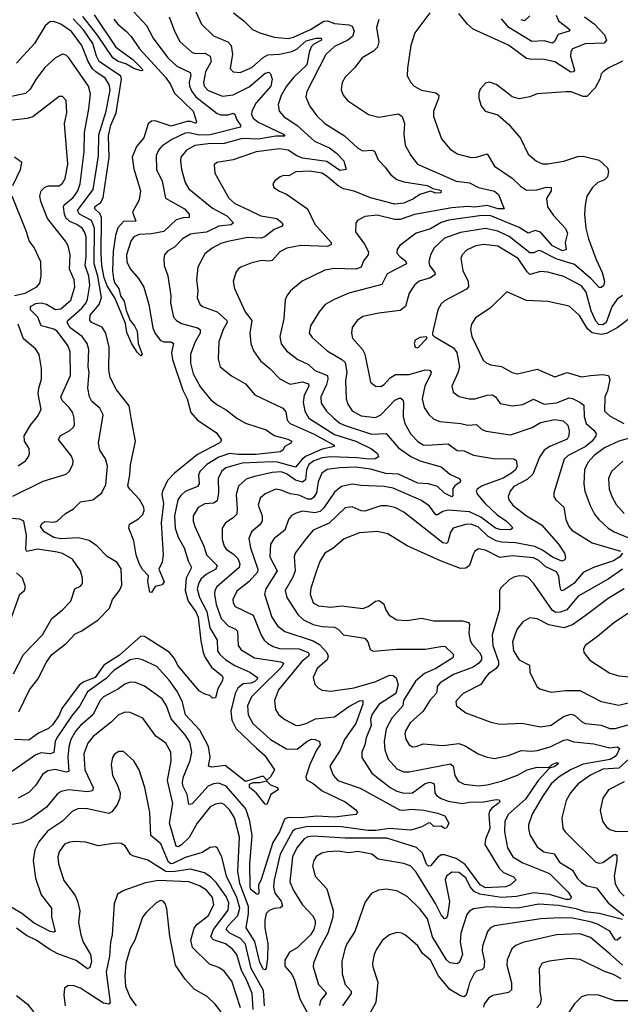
# Model space of a CAD drawing. Extents: x 1246169 to 1426871, y 660025 to 763458.
# Tile 46 of 256: x 1281534 to 1284913, y 678344 to 683890. Entities that reach past the tile are written whole.
import ezdxf

# ---------------------------------------------------------------- set-up
doc = ezdxf.new("R2010")
doc.units = 0

msp = doc.modelspace()

# ---------------------------------------------------------------- linework, layer by layer
at = {"layer": '0CON20XD'}
for points in [[(1282496.4, 683995), (1282557.3, 683865), (1282625, 683797.8), (1282705, 683765.3), (1282722.8, 683745), (1282730.3, 683695), (1282718.1, 683615), (1282735.5, 683595.5), (1282775, 683592.5), (1282839.5, 683620.5), (1282903.5, 683676.5), (1282929.1, 683690.9), (1282995.9, 683695.9), (1283065, 683710.1), (1283094.5, 683725.5), (1283145, 683770.5), (1283201.2, 683785), (1283230, 683785), (1283231.4, 683775), (1283188.3, 683751.7), (1283173.7, 683736.3), (1283161.7, 683705), (1283148.9, 683635), (1283076.1, 683565), (1283034.8, 683515), (1283005, 683463.1), (1282987.3, 683412.7), (1282993.9, 683375), (1283020.4, 683345), (1283095, 683293.2), (1283193.1, 683205), (1283277.4, 683167.4), (1283317.1, 683137.1), (1283358.4, 683095), (1283370, 683045), (1283335, 683040.4), (1283261.3, 683091.3), (1283125, 683110.3), (1283093.4, 683123.4), (1283045, 683155.3), (1282995, 683162.5), (1282864.8, 683145.2), (1282735, 683099.6), (1282642.5, 683085), (1282628, 683072), (1282632.2, 683025), (1282711.1, 682885), (1282743.6, 682855), (1282825, 682815.9), (1282890.8, 682785), (1282980.2, 682770.2), (1283011.4, 682745), (1283014.2, 682735), (1283007.1, 682725), (1282965, 682707.5), (1282915, 682667.8), (1282895, 682659.7), (1282818, 682662), (1282705, 682640.6), (1282665, 682628.9), (1282616.5, 682603.5), (1282575, 682570), (1282535.8, 682495), (1282528.7, 682425), (1282535.3, 682365), (1282533.1, 682323.1), (1282547, 682287), (1282562, 682275), (1282645, 682243.3), (1282699.7, 682195), (1282700.8, 682185), (1282678.6, 682145), (1282654.4, 682075), (1282649.7, 681979.7), (1282662.5, 681935), (1282725, 681883.3), (1282805, 681838.6), (1282856.2, 681776.2), (1283015, 681702.2), (1283030.6, 681680.6), (1283038.4, 681635), (1283056.2, 681615), (1283190, 681555), (1283299.1, 681495), (1283306, 681485), (1283235, 681470.8), (1283145, 681431.1), (1283122.3, 681415), (1283085, 681369.8), (1282985, 681397.5), (1282955, 681399.5), (1282785, 681391.4), (1282692.7, 681365), (1282668.8, 681345), (1282649.8, 681305), (1282651.9, 681225), (1282645, 681180), (1282625, 681166.2), (1282575, 681163.2), (1282537.3, 681142.8), (1282509.2, 681095), (1282509.6, 681065), (1282520, 681035), (1282568.9, 680925), (1282584.7, 680875), (1282645.3, 680815), (1282636.9, 680795), (1282585, 680766.4), (1282555, 680740.9), (1282541.6, 680718.4), (1282533.1, 680685), (1282545.6, 680635), (1282586.8, 680556.8), (1282604.1, 680465), (1282644.7, 680395), (1282645.9, 680335), (1282659.3, 680315), (1282694, 680285), (1282745, 680252.6), (1282828.9, 680215), (1282870.9, 680185), (1282870.8, 680175), (1282855, 680160.8), (1282835, 680152.7), (1282790.6, 680149.4), (1282760.5, 680125), (1282746, 680094), (1282721.6, 679995), (1282727.9, 679945), (1282751.3, 679895), (1282866.2, 679786.2), (1282913.2, 679745), (1282967.5, 679665), (1282944.8, 679625.2), (1282925, 679606), (1282905, 679627.1), (1282895, 679627.3), (1282805, 679600), (1282689.1, 679689.1), (1282615, 679679.7), (1282595.8, 679685), (1282604.7, 679735.3), (1282596.7, 679796.7), (1282547.8, 679887.8), (1282466.6, 679975), (1282449.1, 680045), (1282421.6, 680105), (1282375, 680169.1), (1282305, 680247.5), (1282224.1, 680284.1), (1282195, 680291.1), (1282155, 680284.7), (1282063.4, 680225), (1282020.3, 680179.7), (1281957.1, 680135), (1281915, 680104.7), (1281872.6, 680025), (1281825, 679967.6), (1281742, 679845), (1281733.2, 679825), (1281725, 679762.5), (1281705, 679755.3), (1281655, 679759.6), (1281625, 679750), (1281445, 679622.7)], [(1282375.2, 683905.2), (1282404.6, 683825), (1282435, 683767.5), (1282505, 683704.7), (1282525, 683698.6), (1282575, 683701.6), (1282605, 683684.4), (1282610.5, 683655), (1282579.8, 683595), (1282568.5, 683535), (1282572.1, 683515), (1282595, 683491.1), (1282675, 683458.4), (1282735, 683465.8), (1282825, 683510.5), (1282915, 683588.3), (1282935, 683593.2), (1282945, 683585.3), (1282954.8, 683554.8), (1282946.3, 683515), (1282865, 683420.6), (1282839.3, 683375), (1282838.4, 683355), (1282847.2, 683335), (1282875, 683313.3), (1283018.1, 683245), (1283026.2, 683233.8), (1282974.3, 683234.3), (1282875, 683216.6), (1282785, 683221.2), (1282685, 683192.8), (1282595, 683191.3), (1282519.8, 683180.2), (1282472.5, 683155), (1282441.1, 683115), (1282438, 683095), (1282444.7, 683045), (1282465, 682972), (1282485, 682936.9), (1282618.8, 682828.8), (1282699.1, 682785), (1282737.1, 682745), (1282723.3, 682735), (1282655, 682726.5), (1282585, 682692.7), (1282520, 682685), (1282495, 682681.1), (1282450, 682655), (1282405, 682608.5), (1282365, 682585.7), (1282349.2, 682565), (1282344, 682545), (1282346.9, 682505), (1282367.3, 682447.3), (1282383.2, 682335), (1282382, 682295), (1282400, 682215), (1282416.4, 682196.3), (1282445, 682179.3), (1282534.7, 682154.7), (1282549.1, 682145), (1282548.4, 682125), (1282520.7, 682075), (1282493.8, 682005), (1282495.3, 681955), (1282510, 681895), (1282550.8, 681820.8), (1282608.6, 681748.6), (1282647.9, 681717.9), (1282695, 681692.5), (1282755, 681644.6), (1282805, 681617.5), (1282920, 681580), (1282965, 681547.7), (1283042.9, 681527.1), (1283064.3, 681515), (1283060, 681505), (1283025.8, 681485), (1283014.2, 681465), (1283000, 681455), (1282865, 681441.4), (1282765, 681440.2), (1282715, 681445.9), (1282655, 681426.3), (1282586.4, 681383.6), (1282548, 681345), (1282540, 681325), (1282543.2, 681275), (1282535, 681260), (1282465, 681232.2), (1282440, 681210), (1282424.3, 681185), (1282404.8, 681095), (1282408, 681025), (1282425, 680975.6), (1282459.1, 680915), (1282481.3, 680841.3), (1282499.5, 680805), (1282470.2, 680745), (1282464.8, 680675), (1282482.2, 680615), (1282524.4, 680555), (1282538.3, 680525), (1282552, 680392), (1282566, 680325), (1282578.1, 680298.1), (1282612.5, 680242.5), (1282673.3, 680195), (1282677.5, 680185), (1282675, 680168), (1282648.9, 680121.1), (1282635, 680070), (1282618.3, 680068.3), (1282603.6, 680083.6), (1282575, 680090), (1282545, 680108.6), (1282423.3, 680253.3), (1282405, 680291.8), (1282375, 680326.9), (1282235, 680415.3), (1282215, 680418.4), (1282095, 680311), (1282006.6, 680253.4), (1281958.3, 680185), (1281895, 680160), (1281868.4, 680141.6), (1281769.9, 680010.1), (1281755, 679973.1), (1281719.2, 679920.8), (1281695, 679897.7), (1281639.6, 679870.4), (1281585, 679832.5), (1281504.6, 679835.4)], [(1282173.2, 683935), (1282246.3, 683856.3), (1282285, 683785.6), (1282367.2, 683675), (1282418, 683628), (1282492.5, 683592.5), (1282496.2, 683576.2), (1282487.1, 683537.1), (1282489.8, 683515), (1282502.6, 683485), (1282524.7, 683455), (1282645, 683360.5), (1282665, 683353.4), (1282706.2, 683353.8), (1282735, 683363.3), (1282745, 683358), (1282755.8, 683325), (1282775.8, 683295), (1282776.2, 683283.8), (1282605, 683241.4), (1282545, 683238.6), (1282485, 683252.3), (1282465, 683249.8), (1282389.3, 683215), (1282333, 683177), (1282315.3, 683155), (1282301.5, 683125), (1282303.8, 683045), (1282335, 682980), (1282354, 682885), (1282461.5, 682825), (1282486.5, 682795), (1282488, 682775), (1282453, 682773), (1282415, 682762.1), (1282345, 682697.1), (1282275, 682682.6), (1282205, 682679.8), (1282175, 682666.9), (1282158.6, 682641.4), (1282134, 682565), (1282135.7, 682525), (1282155, 682486.4), (1282202.3, 682432.3), (1282232.9, 682382.9), (1282260.7, 682285), (1282283.6, 682155), (1282295, 682121.5), (1282325, 682082.3), (1282345, 682075.9), (1282385, 682075.6), (1282398.4, 682065), (1282388.6, 682015), (1282393.7, 681975), (1282452.4, 681802.4), (1282475.7, 681755), (1282497.5, 681677.5), (1282535, 681633.2), (1282640, 681565), (1282668, 681525), (1282668, 681515), (1282656, 681505), (1282535, 681441), (1282405, 681336.2), (1282364.7, 681295), (1282336.6, 681235), (1282333.3, 681215), (1282343.5, 681165), (1282330, 681055), (1282341.4, 680875), (1282335.8, 680835), (1282315.8, 680795), (1282347.3, 680722.7), (1282335, 680706), (1282295, 680697.1), (1282275, 680664.2), (1282265, 680666.2), (1282254.6, 680725), (1282258.3, 680758.3), (1282225, 680793.8), (1282205, 680826.7), (1282189.1, 680875), (1282175.7, 680955), (1282147.3, 681025), (1282151.5, 681048.5), (1282202.3, 681077.7), (1282226.7, 681103.3), (1282234.5, 681125), (1282232.5, 681145), (1282208, 681188), (1282152.7, 681245), (1282142.3, 681265), (1282153.7, 681326.3), (1282156.6, 681383.4), (1282184.4, 681515), (1282165.2, 681625.2), (1282148.9, 681715), (1282078.5, 681805), (1282043.5, 681873.5), (1282036, 681915), (1282036.2, 682045), (1282017.5, 682125), (1281997.1, 682157.1), (1281936.9, 682185), (1281927.8, 682197.8), (1281930.6, 682225), (1281980.7, 682285), (1281994.4, 682325.6), (1281972.7, 682445), (1281952.4, 682515), (1281953.6, 682715), (1281938.1, 682758.1), (1281869.2, 682795), (1281858.3, 682815), (1281947.4, 682932.6), (1281976.8, 683123.2), (1281978, 683242), (1282019.4, 683375), (1282042.1, 683495), (1282037.5, 683525), (1282015, 683560.3), (1281961.8, 683595), (1281943.7, 683613.7), (1281918.2, 683655), (1281883.1, 683745), (1281825, 683823.7), (1281765, 683864.1), (1281725, 683879.2), (1281702.4, 683877.6), (1281677.1, 683855), (1281616.5, 683755), (1281514.6, 683645)], [(1281953, 683917), (1282075.2, 683735.2), (1282170.7, 683665), (1282220.9, 683615), (1282226, 683604), (1282217.8, 683602.2), (1282175.8, 683615), (1282131.7, 683641.7), (1282087.5, 683655), (1282058.2, 683675), (1281971.7, 683801.7), (1281888.1, 683908.1)], [(1282737.6, 683927.6), (1282795, 683883.3), (1282844, 683835), (1282884, 683815), (1282965, 683790.7), (1283044.2, 683784.2), (1283075, 683791.3), (1283170.8, 683835), (1283245, 683881.4), (1283265, 683882.5), (1283305, 683868), (1283385, 683860.9), (1283405, 683853.1), (1283416.2, 683825), (1283405.5, 683795), (1283380, 683775), (1283305, 683737.8), (1283256.2, 683693.8), (1283149.4, 683485), (1283144.5, 683455), (1283163.6, 683405), (1283205, 683347.5), (1283251.4, 683305), (1283360.6, 683235), (1283436, 683166)], [(1283841.3, 683928.7), (1283756.9, 683815), (1283735.5, 683745), (1283715.9, 683615.9), (1283715, 683572.5), (1283734, 683535), (1283753.8, 683515), (1283795, 683493.1), (1283875, 683478.5), (1283893.1, 683465), (1283891.2, 683445), (1283862.5, 683375), (1283861.9, 683345), (1283907.8, 683217.8), (1283955, 683162.2), (1283996, 683135), (1284074, 683114), (1284105, 683115.4), (1284165, 683133.5), (1284205, 683064.4), (1284305, 682996.1), (1284352, 682952), (1284385, 682930), (1284445, 682930.6), (1284495.5, 682945.5), (1284523.9, 682943.9), (1284524, 682925), (1284497.8, 682882.2), (1284503.6, 682835), (1284537.7, 682787.7), (1284605, 682713.1), (1284616.4, 682686.4), (1284602.7, 682635), (1284608.1, 682595), (1284588, 682588), (1284531.4, 682615), (1284463.6, 682693.6), (1284435, 682702.4), (1284395, 682688.1), (1284345, 682718.9), (1284185, 682784.8), (1284135, 682787.3), (1283948.6, 682761.4), (1283905, 682746.7), (1283845, 682712.6), (1283765, 682687.2), (1283672.7, 682617.3), (1283656.9, 682595), (1283656.5, 682575), (1283672.2, 682555), (1283705, 682530.6), (1283709.4, 682515), (1283602, 682458), (1283571.7, 682398.3), (1283385, 682349.6), (1283303.6, 682313.6), (1283252.9, 682285), (1283218.6, 682245), (1283170.6, 682165), (1283162.5, 682125), (1283179.3, 682099.3), (1283263.1, 682025), (1283346.1, 681976.1), (1283365, 681958.9), (1283375.3, 681905), (1283366.7, 681855), (1283370.8, 681755), (1283380.8, 681725), (1283405, 681686.4), (1283455, 681658.9), (1283535, 681648.6), (1283565.1, 681664.9), (1283645, 681747.3), (1283675, 681760), (1283689.2, 681749.2), (1283693.8, 681735), (1283691.2, 681655), (1283701.6, 681615), (1283734.6, 681555), (1283775, 681514.6), (1283805, 681496), (1283825, 681492.4), (1283945, 681500.4), (1283995, 681463.9), (1284035, 681460.9), (1284086.9, 681436.9), (1284199.1, 681419.1), (1284315, 681416.9), (1284326.9, 681406.9), (1284333.2, 681375), (1284322.9, 681355), (1284301.7, 681335), (1284255, 681307.7), (1284135.5, 681265), (1284107.9, 681245), (1284103.1, 681235), (1284110.4, 681215), (1284153.8, 681165), (1284220.6, 681100.6), (1284272.3, 681065), (1284302.5, 681035), (1284306.9, 681025), (1284295, 681016.5), (1284235, 681018.1), (1284210.6, 681025), (1284127.8, 681087.8), (1284065, 681117.3), (1283945, 681127.8), (1283915, 681119.6), (1283885, 681100.4), (1283875, 681101.2), (1283839.3, 681149.3), (1283795, 681181.1), (1283635, 681251.2), (1283585, 681260.2), (1283455, 681265.3), (1283405, 681273.3), (1283345, 681260.4), (1283305, 681229.2), (1283245, 681140), (1283225, 681120), (1283195, 681111.9), (1283125, 681121), (1283088.8, 681111.2), (1283063.2, 681096.7), (1283045.9, 681074.1), (1283026.1, 681013.9), (1282965, 680968.2), (1282944.6, 680935), (1282941.2, 680865), (1282981.6, 680785), (1282918.9, 680685), (1282910.3, 680655), (1282951.9, 680525), (1282984.6, 680475), (1283025, 680443.4), (1283185, 680391.3), (1283221.1, 680371.1), (1283261.4, 680325), (1283268.7, 680305), (1283264.5, 680285), (1283208.2, 680235), (1283184.4, 680185), (1283194.5, 680144.5), (1283215, 680124), (1283235, 680114.2), (1283285, 680108.5), (1283415, 680127.4), (1283537.9, 680162.1), (1283615, 680197.7), (1283635, 680195.6), (1283652.2, 680182.2), (1283663.1, 680145), (1283649.6, 680095), (1283555, 680032.2), (1283514.8, 679975), (1283507.4, 679947.4), (1283511.8, 679915), (1283482.4, 679845), (1283475.8, 679805), (1283459.6, 679765), (1283459.1, 679735), (1283515, 679645.4), (1283618.9, 679565), (1283655, 679544.3), (1283695, 679532.8), (1283745, 679535.8), (1283815, 679588.7), (1283844.4, 679595.6), (1283865.3, 679585.3), (1283870.6, 679535), (1283879.8, 679519.8), (1283905, 679502.4), (1283945, 679487.6), (1284025, 679474.8), (1284065, 679483.4), (1284145, 679484.7), (1284215, 679497.6), (1284231.4, 679495), (1284235.4, 679485), (1284227.1, 679475), (1284191, 679449), (1284178, 679432), (1284174.2, 679415), (1284179.5, 679335), (1284154.8, 679275), (1284151, 679245), (1284230.9, 679110.9), (1284255.7, 679085.8), (1284312.4, 679062.4), (1284328.1, 679045), (1284295, 679017.1), (1284268.8, 679005), (1284155, 679000.3), (1284125, 679016.4), (1284040.8, 679130.8), (1283990.4, 679165), (1283925, 679186.2), (1283905, 679186), (1283885, 679171.8), (1283845, 679124.5), (1283835, 679122.7), (1283822.8, 679132.8)], [(1284712.5, 683905), (1284765.8, 683865.8), (1284823.8, 683805), (1284836.7, 683775), (1284822.9, 683757.1), (1284715, 683754.2), (1284644.5, 683725), (1284635, 683708), (1284634, 683685), (1284656.1, 683605), (1284650, 683595), (1284635.3, 683594.7), (1284545, 683651.6), (1284475, 683667.1), (1284414.8, 683665.2), (1284385, 683670.9), (1284285, 683746.4), (1284086, 683836), (1284052.9, 683865), (1284004.5, 683924.5)], [(1284552.4, 683915), (1284565, 683883.3), (1284629.4, 683835), (1284625.3, 683824.7), (1284564.2, 683805.8), (1284543.6, 683766.4), (1284531.8, 683758.2), (1284485, 683770.3), (1284415, 683766.4), (1284286.4, 683845), (1284245, 683894.7)], [(1284405, 683911.5), (1284375, 683883.8), (1284355, 683889.6)], [(1282063.4, 683893.4), (1282086.6, 683865), (1282135, 683823.5), (1282161.6, 683795), (1282208.4, 683725), (1282354.1, 683565), (1282382.7, 683525), (1282404.7, 683475), (1282509.2, 683375), (1282528.5, 683315), (1282525, 683304.4), (1282495.9, 683315.9), (1282475, 683316.5), (1282385, 683290.4), (1282295, 683320.3), (1282275, 683318), (1282256.3, 683303.7), (1282231.6, 683225), (1282190.5, 683175), (1282166.9, 683115), (1282175, 683049.2), (1282214.1, 682925), (1282206, 682875), (1282168.1, 682805), (1282187.1, 682755), (1282116.8, 682753.2), (1282085, 682716.8), (1282072.5, 682675), (1282060.4, 682585), (1282056.1, 682475), (1282060.8, 682430.8), (1282068.2, 682405), (1282091.6, 682375), (1282100, 682335), (1282120.8, 682305), (1282132.5, 682252.5), (1282154.4, 682195), (1282180.5, 682165), (1282193.8, 682135), (1282200.5, 682065), (1282223.6, 682006.4), (1282215, 681996.7), (1282195, 682016.9), (1282164.3, 682064.2), (1282137, 682127), (1282128.8, 682178.8), (1282070, 682320), (1282025, 682390), (1282008.5, 682435), (1281995.5, 682505), (1281991.6, 682575), (1281993.7, 682775), (1281985, 682798.9), (1281956.2, 682825), (1281956.2, 682835), (1281967.5, 682845), (1281989.8, 682860.2), (1282002.5, 682887.5), (1282036.6, 683113.5), (1282033.8, 683235), (1282046.7, 683295), (1282075.6, 683365), (1282105.9, 683555), (1282102.2, 683572.2), (1281981.3, 683655), (1281965, 683683.5), (1281944.9, 683755), (1281892.3, 683832.3), (1281835.2, 683895)], [(1283555, 683891.4), (1283542.1, 683845), (1283554.6, 683765), (1283547.3, 683735), (1283525, 683712.5), (1283461.4, 683675), (1283420.2, 683619.8), (1283364.7, 683565.3), (1283348.1, 683535), (1283343.5, 683495), (1283354.4, 683465), (1283379.2, 683435), (1283496, 683355), (1283555, 683340.5), (1283665, 683359.1), (1283685.5, 683345), (1283698.4, 683305), (1283694.7, 683245), (1283702, 683182), (1283734.4, 683125), (1283772.9, 683075), (1283990.7, 682980.7), (1284065, 682970.4), (1284114.8, 682944.8), (1284204.7, 682924.7), (1284227.3, 682905), (1284260, 682825), (1284225.6, 682824.4), (1284165, 682843), (1284095, 682833.8), (1284055, 682836.9), (1283965, 682830.4), (1283755, 682792.6), (1283675, 682763.8), (1283645, 682764.2), (1283545, 682788.4), (1283475, 682781.5), (1283435, 682758.8)], [(1281528.6, 679991.4), (1281588, 680115), (1281635.5, 680174.5), (1281685, 680270.8), (1281714.6, 680315), (1281794.1, 680375.9), (1281845, 680430.9), (1281883.3, 680446.7), (1281975, 680509.1), (1282038.1, 680575), (1282055, 680624), (1282094.4, 680675), (1282108.2, 680705), (1282105, 680796), (1282080, 680835), (1282025.6, 680865.6), (1281969.4, 680925), (1281925, 680955.9), (1281865, 680971.9), (1281765, 680964.9), (1281725, 680973.2), (1281670.8, 681005), (1281650.9, 681035), (1281657.2, 681052.8), (1281675, 681063.5), (1281725, 681058.7), (1281744.3, 681065), (1281790.7, 681109.3), (1281836, 681135), (1281875, 681174.2), (1281945.4, 681184.6), (1281995.6, 681224.4), (1282018.2, 681271.8), (1282028.5, 681375), (1282015.8, 681415.8), (1281985, 681465.8), (1281976.6, 681505), (1282003.1, 681665), (1281985, 681701.1), (1281939.1, 681739.1), (1281925.7, 681765.7), (1281916.8, 681815), (1281924.3, 681905), (1281919.5, 681935), (1281922.4, 682032.4), (1281913.2, 682065), (1281885.5, 682105.5), (1281817.7, 682155), (1281800.8, 682185), (1281804.5, 682195), (1281884, 682265), (1281907.3, 682295), (1281914.8, 682315.2), (1281928.3, 682395), (1281923.4, 682445), (1281901.3, 682505), (1281907.4, 682555), (1281906.9, 682666.9), (1281899, 682695), (1281885, 682715.3), (1281855, 682737), (1281815, 682753.7), (1281793.8, 682773.8), (1281784.8, 682795), (1281779.8, 682835), (1281783.5, 682846.5), (1281835, 682887.2), (1281859.8, 682925), (1281874.4, 682965), (1281896.4, 683145), (1281897.3, 683255), (1281923.2, 683386.8), (1281932.4, 683472.4), (1281920.6, 683515), (1281810.5, 683675), (1281795, 683689.4), (1281775, 683695.6), (1281735, 683674.4), (1281675, 683619.5), (1281625, 683553.3), (1281592.2, 683497.8), (1281566.6, 683473.4), (1281425, 683444.2)], [(1284925, 683655.6), (1284845, 683615.8), (1284816.2, 683595), (1284806, 683585), (1284798.1, 683555), (1284771.2, 683505), (1284725, 683456.5), (1284705, 683457.7), (1284636.9, 683483.1), (1284606.6, 683483.4), (1284445, 683472.2), (1284405, 683454.6), (1284345, 683443.5), (1284305, 683455.8), (1284268, 683485)], [(1284268, 683485), (1284215, 683524), (1284177.3, 683537.3), (1284155, 683531.2), (1284125, 683498.8), (1284117.1, 683475), (1284117.3, 683447.3), (1284131.2, 683405), (1284153.9, 683373.9), (1284223.4, 683353.4), (1284285, 683302), (1284351.7, 683221.7), (1284395, 683132), (1284442, 683092), (1284475, 683078.5), (1284505, 683078.5), (1284595, 683092.7), (1284675, 683118.7), (1284705, 683121.8), (1284795, 683099.1), (1284841.4, 683055), (1284846.2, 683035), (1284841.5, 683005), (1284825, 682988.5), (1284787.9, 682972.1), (1284757.1, 682945), (1284725.7, 682895), (1284715.7, 682845), (1284712.2, 682795), (1284720, 682715), (1284734.3, 682655), (1284778.3, 682538.3), (1284812, 682465), (1284824.5, 682415), (1284818.5, 682391.5), (1284805, 682380.8), (1284795, 682381.9), (1284749.5, 682429.5), (1284655, 682510.4), (1284551.8, 682541.8), (1284465, 682588.3), (1284455, 682589.3), (1284425, 682575.6), (1284405, 682576.6), (1284288, 682668), (1284225, 682699.2), (1284155, 682712.8), (1284015, 682691.7), (1283925, 682658.3), (1283865.4, 682605), (1283844.6, 682565), (1283835.4, 682525), (1283840.4, 682505), (1283870, 682465), (1283871.2, 682455), (1283845, 682435.8), (1283782.2, 682417.8), (1283755.3, 682394.7), (1283725, 682350), (1283704.2, 682275), (1283675, 682252.2), (1283555, 682237.5), (1283465, 682218.2), (1283431.9, 682195), (1283404.7, 682155.3), (1283400, 682125), (1283407.3, 682095), (1283462.3, 682032.2), (1283475.8, 682005.8), (1283508.5, 681848.5), (1283535, 681825.8), (1283565, 681823.3), (1283585, 681834.5), (1283618, 681872), (1283648.2, 681891.8), (1283725, 681890.9), (1283815, 681918.1), (1283841.2, 681915), (1283848.6, 681905), (1283847.5, 681895), (1283814.3, 681825), (1283797.8, 681755), (1283810, 681705), (1283835.9, 681665.9), (1283865, 681639.5), (1283897.4, 681627.4), (1284015.9, 681615.9), (1284055.4, 681605.4), (1284105, 681610), (1284135, 681581.5), (1284158.5, 681571.5), (1284295, 681552.1), (1284417.7, 681592.3), (1284465, 681621.5), (1284545, 681638.3), (1284591.1, 681631.1), (1284618.8, 681605), (1284626.5, 681573.5), (1284624.5, 681545), (1284615, 681526.9), (1284516.4, 681485), (1284485.3, 681465), (1284459.4, 681425), (1284420.4, 681329.6), (1284389.5, 681300.5), (1284315, 681260.4), (1284293.8, 681235), (1284282.2, 681205), (1284286.9, 681185), (1284308.9, 681155), (1284385.5, 681095), (1284470.4, 681045), (1284565.3, 680935), (1284600, 680885), (1284605.4, 680865), (1284602.2, 680847.8), (1284585, 680840.8), (1284532, 680862), (1284475, 680902), (1284431.7, 680921.7), (1284323.1, 680943.1), (1284245, 680947.2), (1284215, 680954.8), (1284169.4, 680979.4), (1284115, 681030.8), (1284075, 681047.8), (1284043, 681047), (1283973.5, 681026.5), (1283957.3, 681002.7), (1283943.5, 680946.5), (1283935, 680940), (1283915, 680942.5), (1283696, 681116), (1283645, 681141.3), (1283602.4, 681152.4), (1283565, 681151.2), (1283475, 681121.6), (1283455, 681123.8), (1283405, 681146), (1283365, 681140.8), (1283275.5, 681054.5), (1283185.7, 681014.3), (1283145, 680966.9), (1283082.9, 680885), (1283078.9, 680865), (1283083.9, 680785), (1283070.7, 680749.3), (1283027.8, 680675), (1283037.4, 680635), (1283098.7, 680538.7), (1283130.3, 680510.3), (1283185, 680482.5), (1283235, 680471.4), (1283305, 680469.2), (1283325, 680457.7), (1283355.3, 680425.3), (1283475, 680406.4), (1283493.1, 680385), (1283505, 680342.5), (1283523.3, 680333.3), (1283655, 680344.7), (1283815, 680345.3), (1283915, 680361.2), (1283928.5, 680358.5), (1283974.5, 680315), (1283971.8, 680295), (1283875.4, 680235), (1283811.8, 680208.2), (1283760.7, 680165), (1283693.1, 680055), (1283689.6, 680025), (1283627, 679955), (1283595.2, 679894.8), (1283583.9, 679825), (1283588.3, 679778.3), (1283608, 679725), (1283655, 679670), (1283693.2, 679653.2), (1283725, 679653.5), (1283958.7, 679698.7), (1283973.8, 679685), (1283982.1, 679632.1), (1284000.8, 679600.8), (1284035, 679584.6), (1284115.3, 679575.3), (1284165, 679579.5), (1284245, 679600.3), (1284335, 679635.2), (1284388.6, 679665), (1284445, 679680.6), (1284511.7, 679678.3), (1284529.4, 679695), (1284556.9, 679706.9), (1284566, 679705), (1284558.5, 679695), (1284545, 679683.3), (1284515.4, 679674.6), (1284451.7, 679605), (1284379.8, 679500.2), (1284283.5, 679415), (1284263.2, 679375), (1284261.1, 679315), (1284278.2, 679225), (1284309.1, 679175), (1284365, 679140.3), (1284515, 679081.1), (1284620.9, 678975), (1284638.9, 678945), (1284627.5, 678935), (1284608.8, 678935), (1284515, 678962.2), (1284425, 678971.4), (1284329.1, 678950.9), (1284245, 678945.4), (1284123.9, 678963.9), (1284090.4, 678980.4), (1284069, 679005), (1284045, 679055.8), (1284005, 679086.7), (1283965, 679089.2), (1283935, 679066.5), (1283928.4, 679045), (1283952.4, 678922.4), (1283941.2, 678845), (1283935, 678830), (1283925, 678825.6), (1283905, 678847.8), (1283872.7, 678912.7), (1283765, 679088.9), (1283735, 679121.3), (1283695, 679138), (1283551.1, 679161.1), (1283515, 679189.1), (1283436.7, 679205), (1283385, 679197.9), (1283325, 679206.3), (1283265, 679203.2), (1283234.3, 679195.7), (1283202.8, 679177.2), (1283188.9, 679155), (1283180.9, 679125), (1283196.9, 679065), (1283262.2, 678995), (1283283.8, 678915), (1283297.5, 678875), (1283295.4, 678835.4), (1283266.9, 678745), (1283219.2, 678655), (1283187.3, 678575), (1283185.4, 678555), (1283214.6, 678455), (1283254.6, 678415), (1283257.8, 678405), (1283226.1, 678365), (1283221.6, 678338.4)], [(1281495, 681206.6), (1281665, 681291.1), (1281795, 681330.4), (1281811.9, 681345), (1281833.3, 681385), (1281834.6, 681405), (1281825, 681430.6), (1281751.2, 681525), (1281761.4, 681545), (1281815.7, 681575), (1281836, 681594), (1281841.7, 681608.3), (1281840.8, 681645), (1281831.8, 681675), (1281812.7, 681705), (1281772.7, 681745), (1281765.4, 681765), (1281819.7, 681885), (1281818.1, 682018.1), (1281803.9, 682055), (1281745, 682134.6), (1281725, 682147.1), (1281685, 682157.6), (1281654.6, 682165), (1281636.4, 682215), (1281594.6, 682255), (1281594.4, 682275), (1281625, 682292), (1281655, 682294.2), (1281685, 682287), (1281735, 682257.4), (1281765, 682261), (1281820.7, 682309.3), (1281844.1, 682385), (1281840, 682425), (1281813.3, 682485), (1281817.5, 682565), (1281806.7, 682615), (1281791.7, 682641.7), (1281690.1, 682770.1), (1281652.3, 682865), (1281647.1, 682895), (1281653.8, 682925), (1281674.3, 682945.7), (1281695, 682954.6), (1281755, 682953.2), (1281775, 682968.5), (1281789.7, 682995), (1281804.2, 683075), (1281786.5, 683305), (1281799.5, 683365), (1281794.4, 683435), (1281775, 683457.5), (1281755, 683457.1), (1281607.1, 683342.9), (1281575, 683333.6), (1281445, 683317.9)], [(1283436, 683166), (1283465, 683151.1), (1283515, 683154.2), (1283529.5, 683149.5), (1283550.2, 683100.2), (1283589.9, 683059.9), (1283621.8, 683015), (1283655, 682989.4), (1283695, 682975.8), (1283826.4, 682956.4), (1283858.9, 682938.9), (1283895, 682930.9), (1283905.5, 682925), (1283903.8, 682915), (1283875, 682911.8), (1283845, 682923.1), (1283785, 682905.5), (1283749.1, 682880.9), (1283695, 682856.4), (1283645, 682850), (1283507, 682887), (1283415, 682924.7), (1283355, 682937.7), (1283325, 682953.7), (1283266.6, 683005), (1283235, 683024.8), (1283165, 683035.6), (1283087.9, 683032.1), (1283048.9, 683011.1), (1283018.6, 683011.4), (1283000, 683005), (1282968.8, 682981.2), (1282958.8, 682965), (1282963.3, 682945), (1282995, 682924.3), (1283035, 682907.1), (1283153.3, 682825), (1283195, 682737.5), (1283286.7, 682635), (1283285.7, 682624.2), (1283265, 682611.8), (1283115, 682617.6), (1283036.9, 682603.1), (1282998.1, 682581.9), (1282955, 682533.6), (1282935, 682529.1), (1282895, 682532.7), (1282835, 682517.5), (1282778, 682495), (1282762.5, 682485), (1282749.4, 682465), (1282735.7, 682415), (1282742.2, 682375), (1282802.5, 682245), (1282840.4, 682195), (1282828.1, 682125), (1282834.5, 682065), (1282850, 682025), (1282888.1, 681968.1), (1282941.5, 681925), (1282997.3, 681867.3), (1283055, 681837.5), (1283125, 681849.6), (1283158.8, 681838.8), (1283161.6, 681825), (1283134.8, 681775), (1283129.3, 681735), (1283137.9, 681685), (1283161.6, 681645), (1283305, 681553.9), (1283424.9, 681514.9), (1283512.9, 681472.9), (1283546.7, 681446.7), (1283553.2, 681426.8), (1283533.2, 681416.8), (1283496.5, 681413.5), (1283432.3, 681422.3), (1283285, 681428.5), (1283235, 681422.6), (1283188.4, 681405), (1283161.2, 681385), (1283147.1, 681355), (1283142, 681298), (1283125.2, 681284.8), (1283085, 681295.9), (1283035, 681331.2), (1283005, 681342.3), (1282955, 681339.6), (1282855, 681317.4), (1282807.7, 681302.3), (1282765, 681263.1), (1282750.9, 681215), (1282758.2, 681135), (1282755.5, 681105), (1282735.6, 681084.4), (1282691.1, 681055), (1282673.8, 681025), (1282673.6, 680963.6), (1282683.8, 680925), (1282696.5, 680906.5), (1282735, 680881.3), (1282761.8, 680855), (1282772.3, 680825), (1282769.3, 680805), (1282643.8, 680695), (1282631.2, 680675), (1282629, 680655), (1282639.6, 680595), (1282667.7, 680517.7), (1282706.3, 680476.3), (1282747.6, 680457.6), (1282760, 680445), (1282762.9, 680365), (1282780.1, 680340.1), (1282855.6, 680295.6), (1283002.9, 680272.9), (1283018, 680265), (1283009.6, 680245), (1282881.2, 680118.8), (1282837.1, 680075), (1282815.9, 680025), (1282819.3, 679975), (1282844.8, 679924.8), (1282945.5, 679835), (1283035, 679783.3), (1283095, 679782), (1283148.9, 679825), (1283175, 679836.7), (1283196, 679836), (1283220.8, 679825), (1283224.5, 679805), (1283204.2, 679775.8), (1283166.7, 679695), (1283144.6, 679625), (1283148.1, 679608.1), (1283185, 679587.2), (1283235, 679545.8), (1283365.8, 679485), (1283425, 679440), (1283434, 679425), (1283425, 679413.3), (1283305, 679397.8), (1283205, 679403.8), (1283114.2, 679394.2), (1283045, 679396.6), (1283023.4, 679386.6), (1282994.9, 679315.1), (1282957.9, 679255), (1282893.2, 679046.8), (1282877.7, 679015), (1282878.7, 678971.3), (1282875, 678962.9), (1282865, 678965.5), (1282835, 678990.6), (1282829.7, 679005), (1282829.3, 679135), (1282842.7, 679295), (1282828, 679375), (1282806.4, 679445), (1282695, 679572.1), (1282655, 679590), (1282625, 679585.8), (1282595, 679572.1), (1282505, 679473.3), (1282485, 679469.4), (1282476.5, 679525), (1282451.7, 679575), (1282449, 679595), (1282454.6, 679625.4), (1282492.8, 679717.2), (1282502.6, 679765), (1282490.3, 679820.3), (1282465, 679861.5), (1282385, 679952.5), (1282360.4, 680025), (1282335.2, 680065.2), (1282236.3, 680136.3), (1282185, 680156.2), (1282155, 680158.5), (1282125, 680146.9), (1282089.3, 680120.7), (1282004.6, 680075), (1281987.2, 680055), (1281944.7, 679975), (1281874.9, 679915.1), (1281848.8, 679885), (1281821.1, 679835), (1281809.6, 679795), (1281804.5, 679735.5), (1281810.5, 679655), (1281795, 679650.7), (1281733.2, 679666.8), (1281691.4, 679658.6), (1281662, 679638), (1281625, 679578.2), (1281585, 679536.7), (1281525, 679506)], [(1281495.8, 682955.8), (1281538.6, 683045), (1281546, 683086), (1281505, 683116)], [(1281505, 682336.5), (1281565, 682349.6), (1281630, 682385), (1281646.9, 682405), (1281654.6, 682445), (1281652.5, 682525), (1281615, 682606.7), (1281586.2, 682645), (1281571.8, 682695), (1281491.1, 682895)], [(1283435, 682758.8), (1283425.8, 682744.2), (1283423.1, 682695), (1283474.6, 682625), (1283497.3, 682582.7), (1283494.4, 682565), (1283467.7, 682532.2), (1283454.8, 682495.2), (1283425, 682484.2), (1283305, 682487.5), (1283250.5, 682479.5), (1283123.9, 682416.1), (1283058, 682362), (1283037.1, 682335), (1283028, 682312), (1283019.2, 682205), (1282997.2, 682105), (1283004.3, 682064.3), (1283034.4, 682024.4), (1283098.1, 681975), (1283158.1, 681948.1), (1283195, 681914.6), (1283265.3, 681885), (1283268, 681865), (1283260.2, 681835), (1283229.1, 681765), (1283229.5, 681729.5), (1283259.2, 681685), (1283300.7, 681645), (1283335, 681617.9), (1283365.4, 681604.6), (1283514.1, 681555.9), (1283595, 681559.1), (1283665, 681479), (1283735, 681429.2), (1283785, 681405.2), (1283905, 681370.9), (1283955, 681329.1), (1284006.7, 681305), (1284014.4, 681295), (1284013.1, 681285), (1283982.9, 681265), (1283970.7, 681249.3), (1283970.8, 681209.2), (1283965, 681201.4), (1283925, 681223.5), (1283885, 681260), (1283835, 681274.7), (1283775, 681279.7), (1283665, 681329.2), (1283594.3, 681334.3), (1283507.9, 681357.9), (1283425, 681369.4), (1283335.2, 681364.8), (1283264.3, 681355.7), (1283233.9, 681335), (1283214.1, 681285.9), (1283203.5, 681225), (1283189.7, 681200.3), (1283175, 681189.3), (1283155, 681189.8), (1283105, 681211.3), (1283055, 681219.7), (1283005, 681239.6), (1282975, 681244.6), (1282915, 681220), (1282887.5, 681195), (1282876.2, 681155), (1282897.2, 681095), (1282898.2, 681065), (1282885.4, 681045), (1282838, 681005), (1282822.3, 680967.7), (1282831.6, 680915), (1282873, 680795), (1282871.1, 680778.9), (1282825, 680726), (1282755, 680670.8), (1282733.6, 680625), (1282735.3, 680605), (1282746.4, 680585), (1282846.9, 680535), (1282893, 680423), (1282909.6, 680395), (1282928.2, 680378.2), (1282959.5, 680359.5), (1282995, 680348.3), (1283106.5, 680346.5), (1283156.2, 680325), (1283162.5, 680315), (1283159.6, 680305), (1283120.8, 680275), (1282989.1, 680115), (1282966.7, 680055), (1282973.7, 680003.7), (1282991.5, 679975), (1283025, 679947.5), (1283085, 679917.1), (1283105, 679914.6), (1283145, 679926.1), (1283197.5, 679952.5), (1283305, 679964.1), (1283385, 680020.8), (1283445, 680053.9), (1283465.4, 680055.4), (1283465.4, 680035.4), (1283425.8, 679925), (1283361.3, 679835), (1283337.1, 679775), (1283279.4, 679685), (1283298, 679635), (1283324.5, 679604.5), (1283448.9, 679561.1), (1283670.4, 679440.4), (1283695, 679437.5), (1283735, 679443.7), (1283807.3, 679437.3), (1283885, 679421.2), (1283925.3, 679405.3), (1283947.9, 679365), (1283935, 679336.2), (1283925, 679334.4), (1283905, 679348.1), (1283865, 679345.6), (1283845, 679364.2), (1283835.5, 679365.5), (1283797.1, 679342.9), (1283735, 679325.5), (1283615, 679334.5), (1283537.3, 679322.7), (1283492.8, 679322.8), (1283345, 679343), (1283155, 679345.1), (1283085, 679329.9), (1283069.7, 679320.3), (1282999.9, 679189.9), (1282966, 679045), (1282962.1, 679005), (1282970.2, 678970.2), (1283004.1, 678925), (1283012.4, 678897.6), (1283001.8, 678888.2), (1282965, 678884), (1282936.8, 678873.3), (1282920.3, 678855), (1282912.4, 678817.6), (1282912.2, 678775), (1282929.3, 678685), (1282928.7, 678601.3), (1282921.5, 678548.5), (1282915, 678538.9), (1282905, 678540.9), (1282885, 678580), (1282857.5, 678697.5), (1282807.3, 678775), (1282821.9, 678855), (1282821.1, 678895), (1282773.3, 679025), (1282760.3, 679095), (1282770.8, 679285), (1282743.2, 679395), (1282716.8, 679436.8), (1282685, 679469.2), (1282666.4, 679476.3), (1282635, 679472), (1282605, 679457.3), (1282531.4, 679365), (1282486.3, 679283.7), (1282445, 679242.6), (1282425, 679232), (1282415, 679234.5), (1282375.9, 679365), (1282396.1, 679475), (1282365.8, 679605), (1282386.3, 679715), (1282383.8, 679765), (1282356.5, 679815), (1282298.9, 679855), (1282225.7, 679955), (1282155, 679988.2), (1282125, 679990), (1282087.2, 679972.8), (1282047.5, 679932.5), (1281947.4, 679852.6), (1281917.2, 679815), (1281895.3, 679755.3), (1281900.2, 679665), (1281947.8, 679565), (1281943.9, 679546.1), (1281915, 679540), (1281807.6, 679552.4), (1281766.4, 679543.6), (1281745, 679527.5), (1281684.8, 679455.2), (1281595, 679388.8), (1281545, 679367.1), (1281459.1, 679350.9)], [(1284925, 682335.3), (1284896.4, 682315), (1284866.8, 682273.2), (1284833.4, 682185), (1284815, 682171), (1284793.5, 682173.5), (1284775, 682191.3), (1284749.8, 682249.8), (1284721.4, 682355), (1284695, 682390), (1284595, 682443.5), (1284505, 682468.5), (1284465, 682471.5), (1284404.7, 682454.7), (1284388.8, 682468.8), (1284339.3, 682545), (1284225, 682613.5), (1284145.7, 682624.3), (1284100.8, 682615), (1284048.8, 682591.2), (1284023.1, 682565), (1284016.7, 682545), (1284026.9, 682476.9), (1284057.3, 682415), (1284058.5, 682385), (1284047.2, 682372.8), (1283923.6, 682306.4), (1283905, 682289.2), (1283887.5, 682255), (1283856.7, 682126.7), (1283857.5, 682115), (1283866, 682106), (1283975, 682040.8), (1283993.3, 682015), (1284009.5, 681935), (1284000.1, 681899.9), (1283966.2, 681825), (1283972.6, 681792.6), (1284007.4, 681767.4), (1284063.9, 681753.9), (1284095, 681754.6), (1284165, 681774.7), (1284195, 681776.2), (1284211.1, 681765), (1284238.2, 681728.2), (1284305, 681714.6), (1284365, 681722.3), (1284425, 681752.1), (1284485, 681724.1), (1284555, 681732.2), (1284625, 681760.3), (1284645, 681756.7), (1284685.8, 681735), (1284707.9, 681717.9), (1284709.8, 681655), (1284720.6, 681615), (1284766.7, 681575), (1284777.1, 681557.1), (1284776.2, 681545), (1284755.3, 681515), (1284716.3, 681483.7), (1284619.5, 681435), (1284597.9, 681415), (1284539.4, 681225), (1284539.2, 681205), (1284550.8, 681185), (1284596.5, 681145), (1284607.3, 681075), (1284624.5, 681035), (1284640.6, 681015), (1284755, 680942.9), (1284915, 680897.1)], [(1284995, 682230), (1284895.2, 682154.8), (1284835, 682121.7), (1284805, 682116.5), (1284755, 682125.3), (1284728.3, 682148.3), (1284683.2, 682223.2), (1284625, 682276.8), (1284505, 682302.7), (1284385, 682307.8), (1284275, 682357.5), (1284181.9, 682265), (1284099.2, 682210.8), (1284075.6, 682175), (1284070.5, 682145), (1284078.8, 682105), (1284142.7, 681972.7), (1284157.8, 681957.8), (1284185, 681945.7), (1284245, 681935.4), (1284305, 681902.5), (1284335, 681894.4), (1284445, 681920.6), (1284545, 681878.1), (1284615, 681902.7), (1284695, 681878.5), (1284745, 681885.4), (1284815, 681892.2), (1284846.9, 681885), (1284853.8, 681863.8), (1284841.2, 681798.8), (1284826, 681765), (1284823.8, 681685), (1284855.7, 681655.7), (1284933.8, 681615)], [(1281525, 681377.3), (1281565.4, 681404.6), (1281580.8, 681425), (1281588.6, 681445), (1281587.1, 681475), (1281561.1, 681515), (1281558.2, 681545), (1281594.6, 681605), (1281634.6, 681655), (1281654.5, 681695), (1281637.6, 681782.4), (1281640.3, 681815), (1281657.1, 681865), (1281656.2, 681925), (1281643.1, 682003.1), (1281622.9, 682035), (1281555, 682091.4), (1281524.6, 682175)], [(1283775, 682041.2), (1283826.7, 682095), (1283823, 682103), (1283785, 682099.2), (1283760, 682085), (1283753.3, 682065), (1283760, 682045), (1283775, 682041.2)], [(1284985, 681539.2), (1284905, 681515.2), (1284825, 681477.6), (1284766.9, 681435), (1284730.4, 681395), (1284712.2, 681355), (1284707.8, 681275), (1284714.3, 681234.3), (1284743.3, 681153.3), (1284768.8, 681105), (1284792.7, 681075), (1284845.7, 681025.7), (1284878.9, 681005), (1284955, 680973.9)], [(1284927.4, 681402.6), (1284864.5, 681345), (1284847.9, 681305), (1284851.3, 681245), (1284865, 681204.2), (1284889.5, 681159.5), (1284935, 681108.5)], [(1281498.6, 680205), (1281555.2, 680314.8), (1281662.3, 680425), (1281715, 680516.9), (1281774.4, 680565), (1281821.1, 680615), (1281844.3, 680685), (1281875, 680700), (1281886.7, 680715), (1281886.4, 680745), (1281875.4, 680785.4), (1281830.9, 680850.9), (1281773.5, 680883.5), (1281745, 680891.5), (1281635, 680907.4), (1281574.5, 680895), (1281568.2, 680905), (1281571.5, 680985), (1281557, 681065), (1281535, 681077.4), (1281485, 681079.8)], [(1284925.3, 680885), (1284910.8, 680865), (1284875, 680842.5), (1284762.9, 680805), (1284705, 680775.8), (1284652.9, 680715), (1284595, 680676.5), (1284585, 680673.2), (1284578.5, 680678.5), (1284573.6, 680705), (1284567.9, 680755), (1284555, 680780.3), (1284495, 680807.5), (1284455, 680843.8), (1284425, 680858.4), (1284305, 680870.3), (1284235, 680860.3), (1284155, 680901.5), (1284115, 680908.9), (1284095, 680895.8), (1284085, 680878), (1284064.3, 680815), (1284045, 680800), (1284015, 680798.5), (1283901.7, 680841.7), (1283715, 680926.1), (1283605, 680993.5), (1283545, 681006.4), (1283445, 681000), (1283359.4, 680965), (1283295, 680911.9), (1283251.1, 680885), (1283221.9, 680838.1), (1283204.7, 680785.3), (1283171.9, 680688.1), (1283167.3, 680655), (1283185.3, 680605.3), (1283215, 680587.9), (1283285, 680581.3), (1283345, 680589.2), (1283465, 680574.3), (1283495, 680584.2), (1283535, 680614.2), (1283555, 680618), (1283581.1, 680601.1), (1283595, 680561.2), (1283612.5, 680535), (1283655, 680508.9), (1283715, 680505.5), (1283795, 680519.6), (1283865, 680503.6), (1284025, 680504.7), (1284059.4, 680495), (1284065.5, 680485), (1284061.9, 680431.9), (1284068.9, 680395), (1284078.9, 680375), (1284121.9, 680325), (1284131.6, 680305), (1284132.1, 680285), (1284117.1, 680265), (1284085, 680242.3), (1283975, 680202.6), (1283900.5, 680155), (1283883.5, 680135), (1283881.8, 680105), (1283875, 680092.1), (1283840.7, 680055), (1283804.1, 679995.9), (1283730.5, 679929.5), (1283704, 679885), (1283700.4, 679865), (1283706.9, 679836.9), (1283725, 679805.8), (1283743.3, 679795), (1283765, 679796.4), (1283805, 679811.8), (1283915, 679801.2), (1284005, 679812.4), (1284040.2, 679800.3), (1284114, 679755), (1284165, 679735.6), (1284205, 679728.5), (1284285, 679744.6), (1284355, 679774), (1284415, 679769.4), (1284445, 679774.2), (1284518.6, 679795), (1284595, 679832.1), (1284615, 679836.1), (1284652.3, 679822.2), (1284765, 679811.2), (1284855, 679788.8), (1284896.2, 679795), (1284908.2, 679785), (1284895.9, 679755), (1284885, 679740.6), (1284856.2, 679723.8), (1284703.9, 679696.1), (1284633.8, 679665), (1284570, 679625), (1284524.2, 679585), (1284475.3, 679515), (1284416.9, 679415), (1284397.7, 679355), (1284396.2, 679335), (1284405, 679298.8), (1284445, 679230.5), (1284483.8, 679203.8), (1284540.8, 679190.8), (1284572.1, 679145), (1284645, 679099.2), (1284671.2, 679055), (1284695, 679029.3), (1284725, 679010.8), (1284780.2, 679000.2), (1284845, 678915.3), (1284933.6, 678845)], [(1281487, 680523), (1281535, 680653.3), (1281561.2, 680675), (1281565.6, 680695), (1281550, 680745), (1281515.8, 680775)], [(1284925, 680794.1), (1284845, 680738.1), (1284676.5, 680643.5), (1284613.5, 680566.5), (1284577.8, 680552.2), (1284551.4, 680551.4), (1284531.9, 680561.9), (1284425, 680716.9), (1284395, 680747.8), (1284375, 680756.2), (1284345, 680756.9), (1284315, 680750), (1284287.5, 680735), (1284240.6, 680689.4), (1284233.1, 680675), (1284234.6, 680565), (1284192.4, 680425), (1284196.2, 680365), (1284228, 680275), (1284228.9, 680255), (1284215, 680235.9), (1284171.8, 680205), (1284154.4, 680185), (1284128.6, 680145), (1284029.5, 680095), (1283991.1, 680055), (1283987.1, 680045), (1283991.2, 680025), (1284043.8, 679985), (1284185, 679933.3), (1284235, 679922.5), (1284361.5, 679928.5), (1284465, 679907.3), (1284525, 679916.8), (1284594.4, 679965.6), (1284635, 679977.8), (1284655, 679972.7), (1284695, 679936.2), (1284715, 679926.1), (1284805, 679915.9), (1284855, 679897.2), (1284885, 679897.5), (1285005, 679931.1)], [(1284935, 680684.7), (1284845, 680628.8), (1284715, 680531.4), (1284645, 680480.6), (1284595, 680464.4), (1284511.3, 680481.3), (1284445, 680516.1), (1284405, 680521.2), (1284365, 680498.5), (1284332.1, 680455), (1284306.9, 680385), (1284313.1, 680335), (1284345, 680284.5), (1284402.5, 680255), (1284404.3, 680215), (1284444.4, 680134.4), (1284461.1, 680121.1), (1284525, 680103.1), (1284605, 680112.2), (1284685, 680112.2), (1284805, 680050.4), (1284905, 680029.3), (1284965, 680043.4)], [(1284955, 680545.4), (1284875, 680490), (1284785.2, 680414.8), (1284715.8, 680365), (1284705.7, 680345), (1284708.6, 680325), (1284742.1, 680282.1), (1284855, 680210), (1284905, 680194.4), (1284965, 680189.1)], [(1282911.2, 678335), (1282905, 678421.8), (1282836.9, 678545), (1282805, 678682), (1282776.5, 678715), (1282715.3, 678745), (1282695.3, 678765), (1282704.8, 678785), (1282761.6, 678845), (1282771.8, 678885), (1282754.9, 678945), (1282697.9, 679065), (1282671.3, 679175), (1282645.6, 679225.6), (1282635, 679232), (1282605, 679226.9), (1282561.3, 679198.7), (1282465, 679171.1), (1282395, 679137.1), (1282385, 679135.8), (1282370.7, 679145), (1282327.7, 679247.7), (1282271.8, 679295), (1282266.4, 679425), (1282238.1, 679565), (1282205.6, 679665), (1282175, 679715.7), (1282117.9, 679767.9), (1282091.7, 679768.3), (1282067.3, 679752.7), (1282056, 679735), (1282048.6, 679695), (1282055, 679632.5), (1282082.9, 679582.9), (1282098.6, 679535), (1282096.5, 679505), (1282082, 679468), (1282051.8, 679428.2), (1282035, 679418), (1281914.7, 679445.3), (1281865, 679447.2), (1281829.4, 679430.6), (1281773.5, 679375), (1281690.5, 679319.5), (1281641.1, 679258.9), (1281619.1, 679215), (1281610, 679155), (1281622.4, 679055), (1281655, 678960.5), (1281712.7, 678885), (1281711.8, 678835), (1281732.5, 678755), (1281725, 678750), (1281705, 678754.2), (1281615, 678801.6), (1281545, 678855.2), (1281445, 678915.3)], [(1284962.9, 679727.1), (1284905.3, 679674.7), (1284815, 679668.4), (1284746.5, 679635), (1284677.3, 679585), (1284633.8, 679535), (1284608.3, 679491.7), (1284585.4, 679395), (1284590, 679335), (1284603.1, 679315), (1284775.3, 679145.3), (1284795, 679138.5), (1284815, 679142.9), (1284875, 679186.7), (1284885, 679190), (1284894.2, 679185), (1284894.2, 679154.2), (1284878.2, 679065), (1284885, 679022.5), (1284908.9, 678978.9), (1284935, 678954.1)], [(1282925, 679470), (1282915, 679470.8), (1282865, 679534.3), (1282826.9, 679565), (1282826, 679584), (1282846.5, 679593.5), (1282885, 679594), (1282923, 679603), (1282945, 679580.9), (1282984.3, 679565), (1282988.8, 679551.2), (1282947.1, 679525), (1282925, 679470)], [(1284935, 679596.4), (1284848, 679552), (1284814.4, 679505), (1284801.1, 679435), (1284813.1, 679375), (1284834.3, 679345), (1284855, 679328.9), (1284885, 679319.6), (1284985, 679317.6)], [(1282846.7, 678315), (1282842, 678405), (1282814.5, 678475), (1282782.5, 678535), (1282755.7, 678625), (1282731.3, 678655), (1282691.5, 678685), (1282625, 678708.1), (1282609, 678725), (1282623.3, 678765), (1282707.4, 678875), (1282710.8, 678915), (1282695, 678951.8), (1282639.9, 679029.9), (1282610.1, 679060.1), (1282574.1, 679084.1), (1282495, 679105.2), (1282395, 679090.7), (1282355, 679092.1), (1282255, 679156.1), (1282170, 679180), (1282157.6, 679187.6), (1282127.1, 679237.1), (1282105, 679249.5), (1282075, 679251.2), (1281975, 679237.1), (1281905, 679257.8), (1281845, 679260.6), (1281815, 679258.1), (1281785, 679246.7), (1281755, 679203.3), (1281748.9, 679175), (1281751.1, 679135), (1281781.9, 679041.9), (1281846.2, 678956.2), (1281859.6, 678925), (1281871.2, 678871.2), (1281863.6, 678805), (1281876.9, 678735), (1281891.2, 678695), (1281932.8, 678625), (1281937.6, 678585), (1281927.7, 678552.3), (1281915, 678543.3), (1281851.2, 678591.2), (1281748.1, 678628.1), (1281702.4, 678652.4), (1281626.5, 678705), (1281571.9, 678731.9), (1281515, 678773.8)], [(1283822.8, 679132.8), (1283800, 679195), (1283767.4, 679227.4), (1283599.2, 679279.2), (1283365, 679279.5), (1283185, 679291), (1283155, 679287.2), (1283134.1, 679275.9), (1283093.9, 679225), (1283068.7, 679175), (1283054.3, 679034.3), (1283073.5, 678985), (1283124.2, 678904.2), (1283181.3, 678845), (1283195.6, 678815.6), (1283197, 678795), (1283189.6, 678765), (1283169.5, 678735), (1283095, 678662.3), (1283052.8, 678637.2), (1283025, 678593.3), (1283025, 678558.8), (1283064.3, 678514.3), (1283079.7, 678479.7), (1283110.3, 678375), (1283152.3, 678295)], [(1282776.2, 678325), (1282727.3, 678475), (1282685, 678531.5), (1282655, 678551.5), (1282601.2, 678571.2), (1282505.4, 678665), (1282496.8, 678705), (1282515, 678772.2), (1282533.1, 678795), (1282595, 678843.3), (1282626.2, 678905), (1282618.8, 678945), (1282585, 678986.2), (1282545, 679011.6), (1282485, 679034.4), (1282315, 679041.3), (1282241.8, 679028.2), (1282118.8, 678985), (1282084.6, 678965.4), (1282065, 678910), (1282054.6, 678735), (1282044.1, 678695), (1282039.3, 678615), (1282020, 678525), (1282043.1, 678355), (1282035, 678344.2), (1282005, 678350.5), (1281915, 678409.6), (1281875, 678435.4), (1281835, 678450), (1281805, 678449.2), (1281786.2, 678435), (1281782.5, 678395), (1281788.9, 678335)], [(1283552.6, 678987.4), (1283512.6, 678967.4), (1283478, 678922), (1283418.7, 678755), (1283375.4, 678685), (1283364, 678655), (1283347.3, 678585), (1283349.1, 678515), (1283364.5, 678455), (1283398, 678418), (1283399.6, 678405), (1283350.4, 678335)], [(1284925, 678821.6), (1284795, 678854.9), (1284715, 678865.4), (1284665, 678882.8), (1284565, 678901.2), (1284455, 678907.3), (1284335, 678886.2), (1284167.3, 678892.7), (1284087.3, 678882.7), (1284065, 678868.9), (1284050.6, 678849.4), (1284015.9, 678745), (1284012.7, 678695), (1284025.3, 678625), (1284009.1, 678580.8), (1283995, 678571.8), (1283955, 678577.6), (1283935, 678594.6), (1283856, 678725), (1283829.2, 678825), (1283785, 678882.5), (1283715, 678951.1), (1283655, 678982.7), (1283595, 678991.8), (1283552.6, 678987.4)], [(1282668.3, 678298.3), (1282634.3, 678344.3), (1282588.7, 678388.7), (1282515, 678430), (1282465, 678486), (1282410, 678565), (1282377.7, 678727.7), (1282361.1, 678881.1), (1282351.4, 678911.4), (1282341.2, 678925), (1282325, 678928.5), (1282301.9, 678915), (1282247, 678863), (1282224.6, 678835), (1282181.8, 678705), (1282155, 678658), (1282131.6, 678575), (1282126.1, 678505), (1282129.2, 678445), (1282155, 678382), (1282188.1, 678335)], [(1284917.4, 678722.6), (1284895, 678704.6), (1284885, 678707.7), (1284855, 678756.7), (1284785.1, 678795.1), (1284745, 678809.5), (1284645, 678828.8), (1284575, 678831.9), (1284466.3, 678826.3), (1284204.7, 678785.3), (1284183.1, 678775), (1284167.1, 678755), (1284137.7, 678672.3), (1284136.5, 678645), (1284149.3, 678585), (1284145, 678550), (1284135, 678538.2), (1284105, 678530), (1284091.5, 678518.5), (1284065, 678465.6), (1284057.5, 678435), (1284046.6, 678395), (1284035, 678385.5), (1284015, 678391.5), (1283955, 678428.2), (1283891.3, 678505), (1283845, 678593.6), (1283801.2, 678631.2), (1283773.4, 678673.4), (1283705, 678734), (1283683.3, 678745), (1283655, 678748.9), (1283614, 678736), (1283575, 678705.7), (1283540.9, 678655), (1283528.2, 678625), (1283519.1, 678575), (1283520.5, 678555), (1283549.7, 678469.7), (1283537.5, 678355), (1283475, 678241.2)], [(1284925, 678564.7), (1284855.9, 678625.8), (1284745, 678719.7), (1284685, 678740.3), (1284555, 678735.3), (1284365, 678691.8), (1284325.4, 678674.6), (1284303.9, 678656.1), (1284276.9, 678595), (1284274.6, 678565), (1284300.8, 678465), (1284300.6, 678425), (1284285, 678410.5), (1284196.7, 678393.3), (1284171.7, 678378.3), (1284146.9, 678345), (1284142.8, 678327.2)], [(1284917.5, 678487.5), (1284875, 678512.7), (1284825, 678528.1), (1284686.9, 678596.9), (1284627.7, 678602.3), (1284512.4, 678587.6), (1284474.2, 678575), (1284456.5, 678545), (1284461.1, 678415), (1284468, 678375), (1284462.3, 678345), (1284444.4, 678325)], [(1285485, 678316.4), (1285424.2, 678344.2), (1285335, 678417.3), (1285175, 678446.9), (1285145.4, 678444.6), (1285108.1, 678431.9), (1285045, 678382.7), (1284975, 678364.5), (1284885, 678363.6), (1284785, 678397.8), (1284723.6, 678396.4), (1284694.6, 678385.4), (1284655, 678347.8), (1284594.3, 678255.7)], [(1281515, 678393.1), (1281576.7, 678345), (1281611.3, 678301.3)]]:
    msp.add_lwpolyline(points, dxfattribs=at)

doc.saveas('drawing.dxf')
